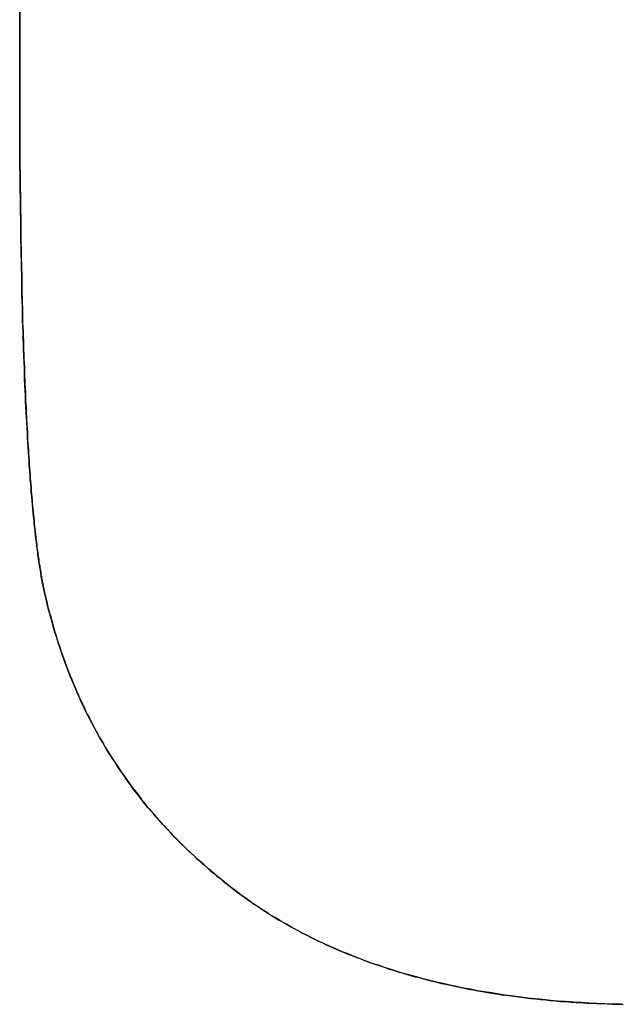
# Model space of a CAD drawing. Extents: x -4.2 to 4.1, y -6.8 to 5.8.
# Tile 50 of 214: x -2.9108 to -2.8865, y -4.1052 to -4.0653. Entities that reach past the tile are written whole.
import ezdxf

# ---------------------------------------------------------------- set-up
doc = ezdxf.new("R2010")
doc.units = 0
doc.layers.get('0').update_dxf_attribs({"linetype": 'CONTINUOUS'})

# ---------------------------------------------------------------- blocks, each defined once
blk = doc.blocks.new('*U1')
for p, q in [((-2.91083, -3.999623, 4.435), (-2.91083, -4.067363, 4.435)), ((-2.91083, -4.067363, 4.4349), (-2.91083, -3.999623, 4.4349)), ((-2.91083, -4.067363, 4.435), (-2.91083, -4.067363, 4.4349)), ((-2.909877, -4.088228, 4.435), (-2.909877, -4.088228, 4.4349)), ((-2.909877, -4.088228, 4.435), (-2.909877, -4.088228, 4.4349))]:
    blk.add_line(p, q)
at = {"extrusion": (-1, 0, 0)}
for p, q in [((-2.91083, -3.999623, 4.435), (-2.91083, -4.067363, 4.435)), ((-2.91083, -4.067363, 4.4349), (-2.91083, -3.999623, 4.4349)), ((-2.91083, -4.067363, 4.435), (-2.91083, -4.067363, 4.4349))]:
    blk.add_line(p, q, dxfattribs=at)
for points in [[(-2.91083, -4.06736, 4.435), (-2.91083, -4.06762, 4.435), (-2.91083, -4.06787, 4.435), (-2.91083, -4.06812, 4.435), (-2.91083, -4.06837, 4.435), (-2.91083, -4.06861, 4.435), (-2.91083, -4.06886, 4.435), (-2.91083, -4.0691, 4.435), (-2.91083, -4.06935, 4.435), (-2.91083, -4.06959, 4.435), (-2.91082, -4.06983, 4.435), (-2.91082, -4.07007, 4.435), (-2.91082, -4.0703, 4.435), (-2.91082, -4.07054, 4.435), (-2.91082, -4.07078, 4.435), (-2.91082, -4.07101, 4.435), (-2.91082, -4.07124, 4.435), (-2.91081, -4.07147, 4.435), (-2.91081, -4.0717, 4.435), (-2.91081, -4.07193, 4.435), (-2.91081, -4.07215, 4.435), (-2.9108, -4.07238, 4.435), (-2.9108, -4.0726, 4.435), (-2.9108, -4.07282, 4.435), (-2.9108, -4.07304, 4.435), (-2.91079, -4.07326, 4.435), (-2.91079, -4.07348, 4.435), (-2.91079, -4.0737, 4.435), (-2.91078, -4.07391, 4.435), (-2.91078, -4.07413, 4.435), (-2.91078, -4.07434, 4.435), (-2.91077, -4.07455, 4.435), (-2.91077, -4.07476, 4.435), (-2.91077, -4.07497, 4.435), (-2.91076, -4.07517, 4.435), (-2.91076, -4.07538, 4.435), (-2.91075, -4.07558, 4.435), (-2.91075, -4.07578, 4.435), (-2.91074, -4.07598, 4.435), (-2.91074, -4.07618, 4.435), (-2.91074, -4.07638, 4.435), (-2.91073, -4.07658, 4.435), (-2.91073, -4.07677, 4.435), (-2.91072, -4.07697, 4.435), (-2.91072, -4.07716, 4.435), (-2.91071, -4.07735, 4.435), (-2.91071, -4.07754, 4.435), (-2.9107, -4.07773, 4.435), (-2.91069, -4.07791, 4.435), (-2.91069, -4.0781, 4.435), (-2.91068, -4.07828, 4.435), (-2.91068, -4.07847, 4.435), (-2.91067, -4.07865, 4.435), (-2.91066, -4.07883, 4.435), (-2.91066, -4.07901, 4.435), (-2.91065, -4.07918, 4.435), (-2.91064, -4.07936, 4.435), (-2.91064, -4.07953, 4.435), (-2.91063, -4.07971, 4.435), (-2.91062, -4.07988, 4.435), (-2.91062, -4.08005, 4.435), (-2.91061, -4.08021, 4.435), (-2.9106, -4.08038, 4.435), (-2.9106, -4.08055, 4.435), (-2.91059, -4.08071, 4.435), (-2.91058, -4.08087, 4.435), (-2.91057, -4.08104, 4.435), (-2.91057, -4.0812, 4.435), (-2.91056, -4.08136, 4.435), (-2.91055, -4.08151, 4.435), (-2.91054, -4.08167, 4.435), (-2.91053, -4.08182, 4.435), (-2.91052, -4.08198, 4.435), (-2.91052, -4.08213, 4.435), (-2.91051, -4.08228, 4.435), (-2.9105, -4.08243, 4.435), (-2.91049, -4.08257, 4.435), (-2.91048, -4.08272, 4.435), (-2.91047, -4.08286, 4.435), (-2.91046, -4.08301, 4.435), (-2.91045, -4.08315, 4.435), (-2.91044, -4.08329, 4.435), (-2.91043, -4.08343, 4.435), (-2.91042, -4.08357, 4.435), (-2.91041, -4.0837, 4.435), (-2.9104, -4.08384, 4.435), (-2.91039, -4.08397, 4.435), (-2.91038, -4.0841, 4.435), (-2.91037, -4.08423, 4.435), (-2.91036, -4.08436, 4.435), (-2.91035, -4.08449, 4.435), (-2.91034, -4.08462, 4.435), (-2.91033, -4.08474, 4.435), (-2.91032, -4.08486, 4.435), (-2.91031, -4.08499, 4.435), (-2.9103, -4.08511, 4.435), (-2.91029, -4.08523, 4.435), (-2.91027, -4.08534, 4.435), (-2.91026, -4.08546, 4.435), (-2.91025, -4.08558, 4.435), (-2.91024, -4.08569, 4.435), (-2.91023, -4.0858, 4.435), (-2.91022, -4.08591, 4.435), (-2.9102, -4.08602, 4.435), (-2.91019, -4.08613, 4.435), (-2.91018, -4.08624, 4.435), (-2.91017, -4.08634, 4.435), (-2.91015, -4.08645, 4.435), (-2.91014, -4.08655, 4.435), (-2.91013, -4.08665, 4.435), (-2.91012, -4.08675, 4.435), (-2.9101, -4.08685, 4.435), (-2.91009, -4.08694, 4.435), (-2.91008, -4.08704, 4.435), (-2.91006, -4.08713, 4.435), (-2.91005, -4.08723, 4.435), (-2.91004, -4.08732, 4.435), (-2.91002, -4.08741, 4.435), (-2.91001, -4.0875, 4.435), (-2.90999, -4.08758, 4.435), (-2.90998, -4.08767, 4.435), (-2.90997, -4.08775, 4.435), (-2.90995, -4.08784, 4.435), (-2.90994, -4.08792, 4.435), (-2.90992, -4.088, 4.435), (-2.90991, -4.08808, 4.435), (-2.90989, -4.08815, 4.435), (-2.90988, -4.08823, 4.435)], [(-2.91083, -4.06736, 4.435), (-2.91083, -4.06762, 4.435), (-2.91083, -4.06787, 4.435), (-2.91083, -4.06812, 4.435), (-2.91083, -4.06837, 4.435), (-2.91083, -4.06861, 4.435), (-2.91083, -4.06886, 4.435), (-2.91083, -4.0691, 4.435), (-2.91083, -4.06935, 4.435), (-2.91083, -4.06959, 4.435), (-2.91082, -4.06983, 4.435), (-2.91082, -4.07007, 4.435), (-2.91082, -4.0703, 4.435), (-2.91082, -4.07054, 4.435), (-2.91082, -4.07078, 4.435), (-2.91082, -4.07101, 4.435), (-2.91082, -4.07124, 4.435), (-2.91081, -4.07147, 4.435), (-2.91081, -4.0717, 4.435), (-2.91081, -4.07193, 4.435), (-2.91081, -4.07215, 4.435), (-2.9108, -4.07238, 4.435), (-2.9108, -4.0726, 4.435), (-2.9108, -4.07282, 4.435), (-2.9108, -4.07304, 4.435), (-2.91079, -4.07326, 4.435), (-2.91079, -4.07348, 4.435), (-2.91079, -4.0737, 4.435), (-2.91078, -4.07391, 4.435), (-2.91078, -4.07413, 4.435), (-2.91078, -4.07434, 4.435), (-2.91077, -4.07455, 4.435), (-2.91077, -4.07476, 4.435), (-2.91077, -4.07497, 4.435), (-2.91076, -4.07517, 4.435), (-2.91076, -4.07538, 4.435), (-2.91075, -4.07558, 4.435), (-2.91075, -4.07578, 4.435), (-2.91074, -4.07598, 4.435), (-2.91074, -4.07618, 4.435), (-2.91074, -4.07638, 4.435), (-2.91073, -4.07658, 4.435), (-2.91073, -4.07677, 4.435), (-2.91072, -4.07697, 4.435), (-2.91072, -4.07716, 4.435), (-2.91071, -4.07735, 4.435), (-2.91071, -4.07754, 4.435), (-2.9107, -4.07773, 4.435), (-2.91069, -4.07791, 4.435), (-2.91069, -4.0781, 4.435), (-2.91068, -4.07828, 4.435), (-2.91068, -4.07847, 4.435), (-2.91067, -4.07865, 4.435), (-2.91066, -4.07883, 4.435), (-2.91066, -4.07901, 4.435), (-2.91065, -4.07918, 4.435), (-2.91064, -4.07936, 4.435), (-2.91064, -4.07953, 4.435), (-2.91063, -4.07971, 4.435), (-2.91062, -4.07988, 4.435), (-2.91062, -4.08005, 4.435), (-2.91061, -4.08021, 4.435), (-2.9106, -4.08038, 4.435), (-2.9106, -4.08055, 4.435), (-2.91059, -4.08071, 4.435), (-2.91058, -4.08087, 4.435), (-2.91057, -4.08104, 4.435), (-2.91057, -4.0812, 4.435), (-2.91056, -4.08136, 4.435), (-2.91055, -4.08151, 4.435), (-2.91054, -4.08167, 4.435), (-2.91053, -4.08182, 4.435), (-2.91052, -4.08198, 4.435), (-2.91052, -4.08213, 4.435), (-2.91051, -4.08228, 4.435), (-2.9105, -4.08243, 4.435), (-2.91049, -4.08257, 4.435), (-2.91048, -4.08272, 4.435), (-2.91047, -4.08286, 4.435), (-2.91046, -4.08301, 4.435), (-2.91045, -4.08315, 4.435), (-2.91044, -4.08329, 4.435), (-2.91043, -4.08343, 4.435), (-2.91042, -4.08357, 4.435), (-2.91041, -4.0837, 4.435), (-2.9104, -4.08384, 4.435), (-2.91039, -4.08397, 4.435), (-2.91038, -4.0841, 4.435), (-2.91037, -4.08423, 4.435), (-2.91036, -4.08436, 4.435), (-2.91035, -4.08449, 4.435), (-2.91034, -4.08462, 4.435), (-2.91033, -4.08474, 4.435), (-2.91032, -4.08486, 4.435), (-2.91031, -4.08499, 4.435), (-2.9103, -4.08511, 4.435), (-2.91029, -4.08523, 4.435), (-2.91027, -4.08534, 4.435), (-2.91026, -4.08546, 4.435), (-2.91025, -4.08558, 4.435), (-2.91024, -4.08569, 4.435), (-2.91023, -4.0858, 4.435), (-2.91022, -4.08591, 4.435), (-2.9102, -4.08602, 4.435), (-2.91019, -4.08613, 4.435), (-2.91018, -4.08624, 4.435), (-2.91017, -4.08634, 4.435), (-2.91015, -4.08645, 4.435), (-2.91014, -4.08655, 4.435), (-2.91013, -4.08665, 4.435), (-2.91012, -4.08675, 4.435), (-2.9101, -4.08685, 4.435), (-2.91009, -4.08694, 4.435), (-2.91008, -4.08704, 4.435), (-2.91006, -4.08713, 4.435), (-2.91005, -4.08723, 4.435), (-2.91004, -4.08732, 4.435), (-2.91002, -4.08741, 4.435), (-2.91001, -4.0875, 4.435), (-2.90999, -4.08758, 4.435), (-2.90998, -4.08767, 4.435), (-2.90997, -4.08775, 4.435), (-2.90995, -4.08784, 4.435), (-2.90994, -4.08792, 4.435), (-2.90992, -4.088, 4.435), (-2.90991, -4.08808, 4.435), (-2.90989, -4.08815, 4.435), (-2.90988, -4.08823, 4.435)], [(-2.90988, -4.08823, 4.4349), (-2.9099, -4.08813, 4.4349), (-2.90992, -4.08802, 4.4349), (-2.90994, -4.08792, 4.4349), (-2.90996, -4.08781, 4.4349), (-2.90998, -4.0877, 4.4349), (-2.90999, -4.08758, 4.4349), (-2.91001, -4.08746, 4.4349), (-2.91003, -4.08735, 4.4349), (-2.91005, -4.08722, 4.4349), (-2.91007, -4.0871, 4.4349), (-2.91009, -4.08697, 4.4349), (-2.9101, -4.08684, 4.4349), (-2.91012, -4.08671, 4.4349), (-2.91014, -4.08658, 4.4349), (-2.91015, -4.08644, 4.4349), (-2.91017, -4.0863, 4.4349), (-2.91019, -4.08616, 4.4349), (-2.9102, -4.08602, 4.4349), (-2.91022, -4.08587, 4.4349), (-2.91024, -4.08572, 4.4349), (-2.91025, -4.08557, 4.4349), (-2.91027, -4.08541, 4.4349), (-2.91028, -4.08526, 4.4349), (-2.9103, -4.0851, 4.4349), (-2.91031, -4.08494, 4.4349), (-2.91033, -4.08477, 4.4349), (-2.91034, -4.0846, 4.4349), (-2.91036, -4.08444, 4.4349), (-2.91037, -4.08426, 4.4349), (-2.91038, -4.08409, 4.4349), (-2.9104, -4.08391, 4.4349), (-2.91041, -4.08373, 4.4349), (-2.91042, -4.08355, 4.4349), (-2.91044, -4.08337, 4.4349), (-2.91045, -4.08318, 4.4349), (-2.91046, -4.08299, 4.4349), (-2.91048, -4.0828, 4.4349), (-2.91049, -4.0826, 4.4349), (-2.9105, -4.08241, 4.4349), (-2.91051, -4.08221, 4.4349), (-2.91052, -4.082, 4.4349), (-2.91053, -4.0818, 4.4349), (-2.91054, -4.08159, 4.4349), (-2.91056, -4.08138, 4.4349), (-2.91057, -4.08117, 4.4349), (-2.91058, -4.08096, 4.4349), (-2.91059, -4.08074, 4.4349), (-2.9106, -4.08052, 4.4349), (-2.91061, -4.0803, 4.4349), (-2.91062, -4.08007, 4.4349), (-2.91063, -4.07985, 4.4349), (-2.91064, -4.07962, 4.4349), (-2.91064, -4.07938, 4.4349), (-2.91065, -4.07915, 4.4349), (-2.91066, -4.07891, 4.4349), (-2.91067, -4.07867, 4.4349), (-2.91068, -4.07843, 4.4349), (-2.91069, -4.07819, 4.4349), (-2.91069, -4.07794, 4.4349), (-2.9107, -4.07769, 4.4349), (-2.91071, -4.07744, 4.4349), (-2.91072, -4.07718, 4.4349), (-2.91072, -4.07692, 4.4349), (-2.91073, -4.07666, 4.4349), (-2.91074, -4.0764, 4.4349), (-2.91074, -4.07614, 4.4349), (-2.91075, -4.07587, 4.4349), (-2.91075, -4.0756, 4.4349), (-2.91076, -4.07533, 4.4349), (-2.91076, -4.07505, 4.4349), (-2.91077, -4.07477, 4.4349), (-2.91077, -4.07449, 4.4349), (-2.91078, -4.07421, 4.4349), (-2.91078, -4.07393, 4.4349), (-2.91079, -4.07364, 4.4349), (-2.91079, -4.07335, 4.4349), (-2.9108, -4.07306, 4.4349), (-2.9108, -4.07276, 4.4349), (-2.9108, -4.07247, 4.4349), (-2.91081, -4.07217, 4.4349), (-2.91081, -4.07186, 4.4349), (-2.91081, -4.07156, 4.4349), (-2.91082, -4.07125, 4.4349), (-2.91082, -4.07094, 4.4349), (-2.91082, -4.07063, 4.4349), (-2.91082, -4.07031, 4.4349), (-2.91082, -4.06999, 4.4349), (-2.91083, -4.06967, 4.4349), (-2.91083, -4.06935, 4.4349), (-2.91083, -4.06903, 4.4349), (-2.91083, -4.0687, 4.4349), (-2.91083, -4.06837, 4.4349), (-2.91083, -4.06804, 4.4349), (-2.91083, -4.0677, 4.4349), (-2.91083, -4.06736, 4.4349)], [(-2.90988, -4.08823, 4.4349), (-2.9099, -4.08813, 4.4349), (-2.90992, -4.08802, 4.4349), (-2.90994, -4.08792, 4.4349), (-2.90996, -4.08781, 4.4349), (-2.90998, -4.0877, 4.4349), (-2.90999, -4.08758, 4.4349), (-2.91001, -4.08746, 4.4349), (-2.91003, -4.08735, 4.4349), (-2.91005, -4.08722, 4.4349), (-2.91007, -4.0871, 4.4349), (-2.91009, -4.08697, 4.4349), (-2.9101, -4.08684, 4.4349), (-2.91012, -4.08671, 4.4349), (-2.91014, -4.08658, 4.4349), (-2.91015, -4.08644, 4.4349), (-2.91017, -4.0863, 4.4349), (-2.91019, -4.08616, 4.4349), (-2.9102, -4.08602, 4.4349), (-2.91022, -4.08587, 4.4349), (-2.91024, -4.08572, 4.4349), (-2.91025, -4.08557, 4.4349), (-2.91027, -4.08541, 4.4349), (-2.91028, -4.08526, 4.4349), (-2.9103, -4.0851, 4.4349), (-2.91031, -4.08494, 4.4349), (-2.91033, -4.08477, 4.4349), (-2.91034, -4.0846, 4.4349), (-2.91036, -4.08444, 4.4349), (-2.91037, -4.08426, 4.4349), (-2.91038, -4.08409, 4.4349), (-2.9104, -4.08391, 4.4349), (-2.91041, -4.08373, 4.4349), (-2.91042, -4.08355, 4.4349), (-2.91044, -4.08337, 4.4349), (-2.91045, -4.08318, 4.4349), (-2.91046, -4.08299, 4.4349), (-2.91048, -4.0828, 4.4349), (-2.91049, -4.0826, 4.4349), (-2.9105, -4.08241, 4.4349), (-2.91051, -4.08221, 4.4349), (-2.91052, -4.082, 4.4349), (-2.91053, -4.0818, 4.4349), (-2.91054, -4.08159, 4.4349), (-2.91056, -4.08138, 4.4349), (-2.91057, -4.08117, 4.4349), (-2.91058, -4.08096, 4.4349), (-2.91059, -4.08074, 4.4349), (-2.9106, -4.08052, 4.4349), (-2.91061, -4.0803, 4.4349), (-2.91062, -4.08007, 4.4349), (-2.91063, -4.07985, 4.4349), (-2.91064, -4.07962, 4.4349), (-2.91064, -4.07938, 4.4349), (-2.91065, -4.07915, 4.4349), (-2.91066, -4.07891, 4.4349), (-2.91067, -4.07867, 4.4349), (-2.91068, -4.07843, 4.4349), (-2.91069, -4.07819, 4.4349), (-2.91069, -4.07794, 4.4349), (-2.9107, -4.07769, 4.4349), (-2.91071, -4.07744, 4.4349), (-2.91072, -4.07718, 4.4349), (-2.91072, -4.07692, 4.4349), (-2.91073, -4.07666, 4.4349), (-2.91074, -4.0764, 4.4349), (-2.91074, -4.07614, 4.4349), (-2.91075, -4.07587, 4.4349), (-2.91075, -4.0756, 4.4349), (-2.91076, -4.07533, 4.4349), (-2.91076, -4.07505, 4.4349), (-2.91077, -4.07477, 4.4349), (-2.91077, -4.07449, 4.4349), (-2.91078, -4.07421, 4.4349), (-2.91078, -4.07393, 4.4349), (-2.91079, -4.07364, 4.4349), (-2.91079, -4.07335, 4.4349), (-2.9108, -4.07306, 4.4349), (-2.9108, -4.07276, 4.4349), (-2.9108, -4.07247, 4.4349), (-2.91081, -4.07217, 4.4349), (-2.91081, -4.07186, 4.4349), (-2.91081, -4.07156, 4.4349), (-2.91082, -4.07125, 4.4349), (-2.91082, -4.07094, 4.4349), (-2.91082, -4.07063, 4.4349), (-2.91082, -4.07031, 4.4349), (-2.91082, -4.06999, 4.4349), (-2.91083, -4.06967, 4.4349), (-2.91083, -4.06935, 4.4349), (-2.91083, -4.06903, 4.4349), (-2.91083, -4.0687, 4.4349), (-2.91083, -4.06837, 4.4349), (-2.91083, -4.06804, 4.4349), (-2.91083, -4.0677, 4.4349), (-2.91083, -4.06736, 4.4349)], [(-2.90988, -4.08823, 4.435), (-2.90984, -4.08839, 4.435), (-2.90981, -4.08855, 4.435), (-2.90977, -4.0887, 4.435), (-2.90973, -4.08886, 4.435), (-2.9097, -4.08902, 4.435), (-2.90966, -4.08917, 4.435), (-2.90962, -4.08933, 4.435), (-2.90957, -4.08948, 4.435), (-2.90953, -4.08964, 4.435), (-2.90949, -4.08979, 4.435), (-2.90944, -4.08994, 4.435), (-2.9094, -4.0901, 4.435), (-2.90935, -4.09025, 4.435), (-2.90931, -4.0904, 4.435), (-2.90926, -4.09055, 4.435), (-2.90921, -4.0907, 4.435), (-2.90916, -4.09085, 4.435), (-2.90911, -4.091, 4.435), (-2.90906, -4.09114, 4.435), (-2.909, -4.09129, 4.435), (-2.90895, -4.09144, 4.435), (-2.90889, -4.09158, 4.435), (-2.90884, -4.09173, 4.435), (-2.90878, -4.09187, 4.435), (-2.90872, -4.09202, 4.435), (-2.90866, -4.09216, 4.435), (-2.9086, -4.0923, 4.435), (-2.90854, -4.09244, 4.435), (-2.90848, -4.09258, 4.435), (-2.90842, -4.09273, 4.435), (-2.90835, -4.09287, 4.435), (-2.90829, -4.093, 4.435), (-2.90822, -4.09314, 4.435), (-2.90816, -4.09328, 4.435), (-2.90809, -4.09342, 4.435), (-2.90802, -4.09355, 4.435), (-2.90795, -4.09369, 4.435), (-2.90788, -4.09383, 4.435), (-2.90781, -4.09396, 4.435), (-2.90774, -4.09409, 4.435), (-2.90766, -4.09423, 4.435), (-2.90759, -4.09436, 4.435), (-2.90751, -4.09449, 4.435), (-2.90743, -4.09462, 4.435), (-2.90736, -4.09476, 4.435), (-2.90728, -4.09489, 4.435), (-2.9072, -4.09502, 4.435), (-2.90712, -4.09514, 4.435), (-2.90704, -4.09527, 4.435), (-2.90695, -4.0954, 4.435), (-2.90687, -4.09553, 4.435), (-2.90679, -4.09565, 4.435), (-2.9067, -4.09578, 4.435), (-2.90661, -4.0959, 4.435), (-2.90653, -4.09603, 4.435), (-2.90644, -4.09615, 4.435), (-2.90635, -4.09627, 4.435), (-2.90626, -4.0964, 4.435), (-2.90617, -4.09652, 4.435), (-2.90607, -4.09664, 4.435), (-2.90598, -4.09676, 4.435), (-2.90589, -4.09688, 4.435), (-2.90579, -4.097, 4.435), (-2.9057, -4.09712, 4.435), (-2.9056, -4.09724, 4.435), (-2.9055, -4.09735, 4.435), (-2.9054, -4.09747, 4.435), (-2.9053, -4.09759, 4.435), (-2.9052, -4.0977, 4.435), (-2.9051, -4.09781, 4.435), (-2.90499, -4.09793, 4.435), (-2.90489, -4.09804, 4.435), (-2.90478, -4.09815, 4.435), (-2.90468, -4.09827, 4.435), (-2.90457, -4.09838, 4.435), (-2.90446, -4.09849, 4.435), (-2.90435, -4.0986, 4.435), (-2.90424, -4.09871, 4.435), (-2.90413, -4.09882, 4.435), (-2.90402, -4.09893, 4.435), (-2.90391, -4.09903, 4.435), (-2.90379, -4.09914, 4.435), (-2.90368, -4.09925, 4.435), (-2.90356, -4.09935, 4.435), (-2.90345, -4.09946, 4.435), (-2.90333, -4.09956, 4.435), (-2.90321, -4.09966, 4.435), (-2.90309, -4.09977, 4.435), (-2.90297, -4.09987, 4.435), (-2.90285, -4.09997, 4.435), (-2.90272, -4.10007, 4.435), (-2.9026, -4.10017, 4.435), (-2.90248, -4.10027, 4.435), (-2.90235, -4.10037, 4.435), (-2.90222, -4.10047, 4.435), (-2.9021, -4.10057, 4.435), (-2.90197, -4.10066, 4.435), (-2.90184, -4.10076, 4.435), (-2.90171, -4.10085, 4.435), (-2.90158, -4.10095, 4.435), (-2.90144, -4.10104, 4.435), (-2.90131, -4.10113, 4.435), (-2.90117, -4.10122, 4.435), (-2.90104, -4.10131, 4.435), (-2.9009, -4.1014, 4.435), (-2.90077, -4.10149, 4.435), (-2.90063, -4.10158, 4.435), (-2.90049, -4.10166, 4.435), (-2.90035, -4.10175, 4.435), (-2.90021, -4.10183, 4.435), (-2.90006, -4.10191, 4.435), (-2.89992, -4.10199, 4.435), (-2.89978, -4.10207, 4.435), (-2.89963, -4.10215, 4.435), (-2.89948, -4.10223, 4.435), (-2.89934, -4.10231, 4.435), (-2.89919, -4.10238, 4.435), (-2.89904, -4.10246, 4.435), (-2.89889, -4.10253, 4.435), (-2.89874, -4.10261, 4.435), (-2.89858, -4.10268, 4.435), (-2.89843, -4.10275, 4.435), (-2.89828, -4.10282, 4.435), (-2.89812, -4.10289, 4.435), (-2.89797, -4.10296, 4.435), (-2.89781, -4.10302, 4.435), (-2.89765, -4.10309, 4.435), (-2.89749, -4.10316, 4.435), (-2.89733, -4.10322, 4.435), (-2.89717, -4.10328, 4.435), (-2.89701, -4.10334, 4.435), (-2.89685, -4.10341, 4.435), (-2.89668, -4.10347, 4.435), (-2.89652, -4.10352, 4.435), (-2.89635, -4.10358, 4.435), (-2.89618, -4.10364, 4.435), (-2.89602, -4.10369, 4.435), (-2.89585, -4.10375, 4.435), (-2.89568, -4.1038, 4.435), (-2.89551, -4.10386, 4.435), (-2.89533, -4.10391, 4.435), (-2.89516, -4.10396, 4.435), (-2.89499, -4.10401, 4.435), (-2.89481, -4.10406, 4.435), (-2.89464, -4.1041, 4.435), (-2.89446, -4.10415, 4.435), (-2.89428, -4.1042, 4.435), (-2.8941, -4.10424, 4.435), (-2.89392, -4.10428, 4.435), (-2.89374, -4.10433, 4.435), (-2.89356, -4.10437, 4.435), (-2.89338, -4.10441, 4.435), (-2.89319, -4.10445, 4.435), (-2.89301, -4.10449, 4.435), (-2.89282, -4.10452, 4.435), (-2.89264, -4.10456, 4.435), (-2.89245, -4.1046, 4.435), (-2.89226, -4.10463, 4.435), (-2.89207, -4.10466, 4.435), (-2.89188, -4.1047, 4.435), (-2.89169, -4.10473, 4.435), (-2.8915, -4.10476, 4.435), (-2.8913, -4.10479, 4.435), (-2.89111, -4.10481, 4.435), (-2.89091, -4.10484, 4.435), (-2.89072, -4.10487, 4.435), (-2.89052, -4.10489, 4.435), (-2.89032, -4.10492, 4.435), (-2.89012, -4.10494, 4.435), (-2.88992, -4.10496, 4.435), (-2.88972, -4.10498, 4.435), (-2.88952, -4.105, 4.435), (-2.88931, -4.10502, 4.435), (-2.88911, -4.10504, 4.435), (-2.88891, -4.10506, 4.435), (-2.8887, -4.10507, 4.435), (-2.88849, -4.10509, 4.435), (-2.88828, -4.1051, 4.435), (-2.88807, -4.10511, 4.435), (-2.88786, -4.10513, 4.435), (-2.88765, -4.10514, 4.435), (-2.88744, -4.10515, 4.435), (-2.88723, -4.10515, 4.435), (-2.88701, -4.10516, 4.435), (-2.8868, -4.10517, 4.435), (-2.88658, -4.10517, 4.435), (-2.88637, -4.10518, 4.435)], [(-2.90988, -4.08823, 4.435), (-2.90984, -4.08839, 4.435), (-2.90981, -4.08855, 4.435), (-2.90977, -4.0887, 4.435), (-2.90973, -4.08886, 4.435), (-2.9097, -4.08902, 4.435), (-2.90966, -4.08917, 4.435), (-2.90962, -4.08933, 4.435), (-2.90957, -4.08948, 4.435), (-2.90953, -4.08964, 4.435), (-2.90949, -4.08979, 4.435), (-2.90944, -4.08994, 4.435), (-2.9094, -4.0901, 4.435), (-2.90935, -4.09025, 4.435), (-2.90931, -4.0904, 4.435), (-2.90926, -4.09055, 4.435), (-2.90921, -4.0907, 4.435), (-2.90916, -4.09085, 4.435), (-2.90911, -4.091, 4.435), (-2.90906, -4.09114, 4.435), (-2.909, -4.09129, 4.435), (-2.90895, -4.09144, 4.435), (-2.90889, -4.09158, 4.435), (-2.90884, -4.09173, 4.435), (-2.90878, -4.09187, 4.435), (-2.90872, -4.09202, 4.435), (-2.90866, -4.09216, 4.435), (-2.9086, -4.0923, 4.435), (-2.90854, -4.09244, 4.435), (-2.90848, -4.09258, 4.435), (-2.90842, -4.09273, 4.435), (-2.90835, -4.09287, 4.435), (-2.90829, -4.093, 4.435), (-2.90822, -4.09314, 4.435), (-2.90816, -4.09328, 4.435), (-2.90809, -4.09342, 4.435), (-2.90802, -4.09355, 4.435), (-2.90795, -4.09369, 4.435), (-2.90788, -4.09383, 4.435), (-2.90781, -4.09396, 4.435), (-2.90774, -4.09409, 4.435), (-2.90766, -4.09423, 4.435), (-2.90759, -4.09436, 4.435), (-2.90751, -4.09449, 4.435), (-2.90743, -4.09462, 4.435), (-2.90736, -4.09476, 4.435), (-2.90728, -4.09489, 4.435), (-2.9072, -4.09502, 4.435), (-2.90712, -4.09514, 4.435), (-2.90704, -4.09527, 4.435), (-2.90695, -4.0954, 4.435), (-2.90687, -4.09553, 4.435), (-2.90679, -4.09565, 4.435), (-2.9067, -4.09578, 4.435), (-2.90661, -4.0959, 4.435), (-2.90653, -4.09603, 4.435), (-2.90644, -4.09615, 4.435), (-2.90635, -4.09627, 4.435), (-2.90626, -4.0964, 4.435), (-2.90617, -4.09652, 4.435), (-2.90607, -4.09664, 4.435), (-2.90598, -4.09676, 4.435), (-2.90589, -4.09688, 4.435), (-2.90579, -4.097, 4.435), (-2.9057, -4.09712, 4.435), (-2.9056, -4.09724, 4.435), (-2.9055, -4.09735, 4.435), (-2.9054, -4.09747, 4.435), (-2.9053, -4.09759, 4.435), (-2.9052, -4.0977, 4.435), (-2.9051, -4.09781, 4.435), (-2.90499, -4.09793, 4.435), (-2.90489, -4.09804, 4.435), (-2.90478, -4.09815, 4.435), (-2.90468, -4.09827, 4.435), (-2.90457, -4.09838, 4.435), (-2.90446, -4.09849, 4.435), (-2.90435, -4.0986, 4.435), (-2.90424, -4.09871, 4.435), (-2.90413, -4.09882, 4.435), (-2.90402, -4.09893, 4.435), (-2.90391, -4.09903, 4.435), (-2.90379, -4.09914, 4.435), (-2.90368, -4.09925, 4.435), (-2.90356, -4.09935, 4.435), (-2.90345, -4.09946, 4.435), (-2.90333, -4.09956, 4.435), (-2.90321, -4.09966, 4.435), (-2.90309, -4.09977, 4.435), (-2.90297, -4.09987, 4.435), (-2.90285, -4.09997, 4.435), (-2.90272, -4.10007, 4.435), (-2.9026, -4.10017, 4.435), (-2.90248, -4.10027, 4.435), (-2.90235, -4.10037, 4.435), (-2.90222, -4.10047, 4.435), (-2.9021, -4.10057, 4.435), (-2.90197, -4.10066, 4.435), (-2.90184, -4.10076, 4.435), (-2.90171, -4.10085, 4.435), (-2.90158, -4.10095, 4.435), (-2.90144, -4.10104, 4.435), (-2.90131, -4.10113, 4.435), (-2.90117, -4.10122, 4.435), (-2.90104, -4.10131, 4.435), (-2.9009, -4.1014, 4.435), (-2.90077, -4.10149, 4.435), (-2.90063, -4.10158, 4.435), (-2.90049, -4.10166, 4.435), (-2.90035, -4.10175, 4.435), (-2.90021, -4.10183, 4.435), (-2.90006, -4.10191, 4.435), (-2.89992, -4.10199, 4.435), (-2.89978, -4.10207, 4.435), (-2.89963, -4.10215, 4.435), (-2.89948, -4.10223, 4.435), (-2.89934, -4.10231, 4.435), (-2.89919, -4.10238, 4.435), (-2.89904, -4.10246, 4.435), (-2.89889, -4.10253, 4.435), (-2.89874, -4.10261, 4.435), (-2.89858, -4.10268, 4.435), (-2.89843, -4.10275, 4.435), (-2.89828, -4.10282, 4.435), (-2.89812, -4.10289, 4.435), (-2.89797, -4.10296, 4.435), (-2.89781, -4.10302, 4.435), (-2.89765, -4.10309, 4.435), (-2.89749, -4.10316, 4.435), (-2.89733, -4.10322, 4.435), (-2.89717, -4.10328, 4.435), (-2.89701, -4.10334, 4.435), (-2.89685, -4.10341, 4.435), (-2.89668, -4.10347, 4.435), (-2.89652, -4.10352, 4.435), (-2.89635, -4.10358, 4.435), (-2.89618, -4.10364, 4.435), (-2.89602, -4.10369, 4.435), (-2.89585, -4.10375, 4.435), (-2.89568, -4.1038, 4.435), (-2.89551, -4.10386, 4.435), (-2.89533, -4.10391, 4.435), (-2.89516, -4.10396, 4.435), (-2.89499, -4.10401, 4.435), (-2.89481, -4.10406, 4.435), (-2.89464, -4.1041, 4.435), (-2.89446, -4.10415, 4.435), (-2.89428, -4.1042, 4.435), (-2.8941, -4.10424, 4.435), (-2.89392, -4.10428, 4.435), (-2.89374, -4.10433, 4.435), (-2.89356, -4.10437, 4.435), (-2.89338, -4.10441, 4.435), (-2.89319, -4.10445, 4.435), (-2.89301, -4.10449, 4.435), (-2.89282, -4.10452, 4.435), (-2.89264, -4.10456, 4.435), (-2.89245, -4.1046, 4.435), (-2.89226, -4.10463, 4.435), (-2.89207, -4.10466, 4.435), (-2.89188, -4.1047, 4.435), (-2.89169, -4.10473, 4.435), (-2.8915, -4.10476, 4.435), (-2.8913, -4.10479, 4.435), (-2.89111, -4.10481, 4.435), (-2.89091, -4.10484, 4.435), (-2.89072, -4.10487, 4.435), (-2.89052, -4.10489, 4.435), (-2.89032, -4.10492, 4.435), (-2.89012, -4.10494, 4.435), (-2.88992, -4.10496, 4.435), (-2.88972, -4.10498, 4.435), (-2.88952, -4.105, 4.435), (-2.88931, -4.10502, 4.435), (-2.88911, -4.10504, 4.435), (-2.88891, -4.10506, 4.435), (-2.8887, -4.10507, 4.435), (-2.88849, -4.10509, 4.435), (-2.88828, -4.1051, 4.435), (-2.88807, -4.10511, 4.435), (-2.88786, -4.10513, 4.435), (-2.88765, -4.10514, 4.435), (-2.88744, -4.10515, 4.435), (-2.88723, -4.10515, 4.435), (-2.88701, -4.10516, 4.435), (-2.8868, -4.10517, 4.435), (-2.88658, -4.10517, 4.435), (-2.88637, -4.10518, 4.435)], [(-2.88648, -4.10518, 4.4349), (-2.8868, -4.10517, 4.4349), (-2.88712, -4.10516, 4.4349), (-2.88745, -4.10515, 4.4349), (-2.88776, -4.10513, 4.4349), (-2.88808, -4.10511, 4.4349), (-2.8884, -4.10509, 4.4349), (-2.88871, -4.10507, 4.4349), (-2.88902, -4.10505, 4.4349), (-2.88932, -4.10502, 4.4349), (-2.88963, -4.10499, 4.4349), (-2.88993, -4.10496, 4.4349), (-2.89023, -4.10493, 4.4349), (-2.89053, -4.10489, 4.4349), (-2.89083, -4.10485, 4.4349), (-2.89112, -4.10481, 4.4349), (-2.89141, -4.10477, 4.4349), (-2.8917, -4.10472, 4.4349), (-2.89199, -4.10468, 4.4349), (-2.89228, -4.10463, 4.4349), (-2.89256, -4.10457, 4.4349), (-2.89284, -4.10452, 4.4349), (-2.89312, -4.10446, 4.4349), (-2.8934, -4.1044, 4.4349), (-2.89367, -4.10434, 4.4349), (-2.89394, -4.10428, 4.4349), (-2.89421, -4.10421, 4.4349), (-2.89448, -4.10415, 4.4349), (-2.89475, -4.10407, 4.4349), (-2.89501, -4.104, 4.4349), (-2.89527, -4.10393, 4.4349), (-2.89553, -4.10385, 4.4349), (-2.89578, -4.10377, 4.4349), (-2.89604, -4.10369, 4.4349), (-2.89629, -4.1036, 4.4349), (-2.89654, -4.10352, 4.4349), (-2.89679, -4.10343, 4.4349), (-2.89703, -4.10333, 4.4349), (-2.89728, -4.10324, 4.4349), (-2.89752, -4.10314, 4.4349), (-2.89776, -4.10305, 4.4349), (-2.89799, -4.10295, 4.4349), (-2.89823, -4.10284, 4.4349), (-2.89846, -4.10274, 4.4349), (-2.89869, -4.10263, 4.4349), (-2.89892, -4.10252, 4.4349), (-2.89914, -4.10241, 4.4349), (-2.89937, -4.10229, 4.4349), (-2.89959, -4.10218, 4.4349), (-2.8998, -4.10206, 4.4349), (-2.90002, -4.10193, 4.4349), (-2.90024, -4.10181, 4.4349), (-2.90045, -4.10168, 4.4349), (-2.90066, -4.10156, 4.4349), (-2.90086, -4.10143, 4.4349), (-2.90107, -4.10129, 4.4349), (-2.90127, -4.10116, 4.4349), (-2.90147, -4.10102, 4.4349), (-2.90167, -4.10088, 4.4349), (-2.90187, -4.10074, 4.4349), (-2.90206, -4.10059, 4.4349), (-2.90226, -4.10044, 4.4349), (-2.90245, -4.1003, 4.4349), (-2.90263, -4.10015, 4.4349), (-2.90282, -4.09999, 4.4349), (-2.903, -4.09984, 4.4349), (-2.90318, -4.09969, 4.4349), (-2.90336, -4.09953, 4.4349), (-2.90354, -4.09937, 4.4349), (-2.90371, -4.09922, 4.4349), (-2.90388, -4.09906, 4.4349), (-2.90405, -4.09889, 4.4349), (-2.90422, -4.09873, 4.4349), (-2.90439, -4.09857, 4.4349), (-2.90455, -4.0984, 4.4349), (-2.90471, -4.09823, 4.4349), (-2.90487, -4.09806, 4.4349), (-2.90503, -4.09789, 4.4349), (-2.90518, -4.09772, 4.4349), (-2.90533, -4.09755, 4.4349), (-2.90548, -4.09737, 4.4349), (-2.90563, -4.0972, 4.4349), (-2.90578, -4.09702, 4.4349), (-2.90592, -4.09684, 4.4349), (-2.90606, -4.09666, 4.4349), (-2.9062, -4.09648, 4.4349), (-2.90634, -4.09629, 4.4349), (-2.90647, -4.09611, 4.4349), (-2.9066, -4.09592, 4.4349), (-2.90673, -4.09573, 4.4349), (-2.90686, -4.09554, 4.4349), (-2.90698, -4.09535, 4.4349), (-2.90711, -4.09516, 4.4349), (-2.90723, -4.09497, 4.4349), (-2.90735, -4.09477, 4.4349), (-2.90746, -4.09457, 4.4349), (-2.90758, -4.09438, 4.4349), (-2.90769, -4.09418, 4.4349), (-2.9078, -4.09397, 4.4349), (-2.90791, -4.09377, 4.4349), (-2.90801, -4.09357, 4.4349), (-2.90812, -4.09336, 4.4349), (-2.90822, -4.09316, 4.4349), (-2.90832, -4.09295, 4.4349), (-2.90841, -4.09274, 4.4349), (-2.90851, -4.09252, 4.4349), (-2.9086, -4.09231, 4.4349), (-2.90869, -4.0921, 4.4349), (-2.90878, -4.09188, 4.4349), (-2.90886, -4.09166, 4.4349), (-2.90895, -4.09145, 4.4349), (-2.90903, -4.09123, 4.4349), (-2.90911, -4.091, 4.4349), (-2.90918, -4.09078, 4.4349), (-2.90926, -4.09056, 4.4349), (-2.90933, -4.09033, 4.4349), (-2.9094, -4.0901, 4.4349), (-2.90947, -4.08987, 4.4349), (-2.90953, -4.08964, 4.4349), (-2.90959, -4.08941, 4.4349), (-2.90966, -4.08918, 4.4349), (-2.90971, -4.08894, 4.4349), (-2.90977, -4.08871, 4.4349), (-2.90983, -4.08847, 4.4349), (-2.90988, -4.08823, 4.4349)], [(-2.88648, -4.10518, 4.4349), (-2.8868, -4.10517, 4.4349), (-2.88712, -4.10516, 4.4349), (-2.88745, -4.10515, 4.4349), (-2.88776, -4.10513, 4.4349), (-2.88808, -4.10511, 4.4349), (-2.8884, -4.10509, 4.4349), (-2.88871, -4.10507, 4.4349), (-2.88902, -4.10505, 4.4349), (-2.88932, -4.10502, 4.4349), (-2.88963, -4.10499, 4.4349), (-2.88993, -4.10496, 4.4349), (-2.89023, -4.10493, 4.4349), (-2.89053, -4.10489, 4.4349), (-2.89083, -4.10485, 4.4349), (-2.89112, -4.10481, 4.4349), (-2.89141, -4.10477, 4.4349), (-2.8917, -4.10472, 4.4349), (-2.89199, -4.10468, 4.4349), (-2.89228, -4.10463, 4.4349), (-2.89256, -4.10457, 4.4349), (-2.89284, -4.10452, 4.4349), (-2.89312, -4.10446, 4.4349), (-2.8934, -4.1044, 4.4349), (-2.89367, -4.10434, 4.4349), (-2.89394, -4.10428, 4.4349), (-2.89421, -4.10421, 4.4349), (-2.89448, -4.10415, 4.4349), (-2.89475, -4.10407, 4.4349), (-2.89501, -4.104, 4.4349), (-2.89527, -4.10393, 4.4349), (-2.89553, -4.10385, 4.4349), (-2.89578, -4.10377, 4.4349), (-2.89604, -4.10369, 4.4349), (-2.89629, -4.1036, 4.4349), (-2.89654, -4.10352, 4.4349), (-2.89679, -4.10343, 4.4349), (-2.89703, -4.10333, 4.4349), (-2.89728, -4.10324, 4.4349), (-2.89752, -4.10314, 4.4349), (-2.89776, -4.10305, 4.4349), (-2.89799, -4.10295, 4.4349), (-2.89823, -4.10284, 4.4349), (-2.89846, -4.10274, 4.4349), (-2.89869, -4.10263, 4.4349), (-2.89892, -4.10252, 4.4349), (-2.89914, -4.10241, 4.4349), (-2.89937, -4.10229, 4.4349), (-2.89959, -4.10218, 4.4349), (-2.8998, -4.10206, 4.4349), (-2.90002, -4.10193, 4.4349), (-2.90024, -4.10181, 4.4349), (-2.90045, -4.10168, 4.4349), (-2.90066, -4.10156, 4.4349), (-2.90086, -4.10143, 4.4349), (-2.90107, -4.10129, 4.4349), (-2.90127, -4.10116, 4.4349), (-2.90147, -4.10102, 4.4349), (-2.90167, -4.10088, 4.4349), (-2.90187, -4.10074, 4.4349), (-2.90206, -4.10059, 4.4349), (-2.90226, -4.10044, 4.4349), (-2.90245, -4.1003, 4.4349), (-2.90263, -4.10015, 4.4349), (-2.90282, -4.09999, 4.4349), (-2.903, -4.09984, 4.4349), (-2.90318, -4.09969, 4.4349), (-2.90336, -4.09953, 4.4349), (-2.90354, -4.09937, 4.4349), (-2.90371, -4.09922, 4.4349), (-2.90388, -4.09906, 4.4349), (-2.90405, -4.09889, 4.4349), (-2.90422, -4.09873, 4.4349), (-2.90439, -4.09857, 4.4349), (-2.90455, -4.0984, 4.4349), (-2.90471, -4.09823, 4.4349), (-2.90487, -4.09806, 4.4349), (-2.90503, -4.09789, 4.4349), (-2.90518, -4.09772, 4.4349), (-2.90533, -4.09755, 4.4349), (-2.90548, -4.09737, 4.4349), (-2.90563, -4.0972, 4.4349), (-2.90578, -4.09702, 4.4349), (-2.90592, -4.09684, 4.4349), (-2.90606, -4.09666, 4.4349), (-2.9062, -4.09648, 4.4349), (-2.90634, -4.09629, 4.4349), (-2.90647, -4.09611, 4.4349), (-2.9066, -4.09592, 4.4349), (-2.90673, -4.09573, 4.4349), (-2.90686, -4.09554, 4.4349), (-2.90698, -4.09535, 4.4349), (-2.90711, -4.09516, 4.4349), (-2.90723, -4.09497, 4.4349), (-2.90735, -4.09477, 4.4349), (-2.90746, -4.09457, 4.4349), (-2.90758, -4.09438, 4.4349), (-2.90769, -4.09418, 4.4349), (-2.9078, -4.09397, 4.4349), (-2.90791, -4.09377, 4.4349), (-2.90801, -4.09357, 4.4349), (-2.90812, -4.09336, 4.4349), (-2.90822, -4.09316, 4.4349), (-2.90832, -4.09295, 4.4349), (-2.90841, -4.09274, 4.4349), (-2.90851, -4.09252, 4.4349), (-2.9086, -4.09231, 4.4349), (-2.90869, -4.0921, 4.4349), (-2.90878, -4.09188, 4.4349), (-2.90886, -4.09166, 4.4349), (-2.90895, -4.09145, 4.4349), (-2.90903, -4.09123, 4.4349), (-2.90911, -4.091, 4.4349), (-2.90918, -4.09078, 4.4349), (-2.90926, -4.09056, 4.4349), (-2.90933, -4.09033, 4.4349), (-2.9094, -4.0901, 4.4349), (-2.90947, -4.08987, 4.4349), (-2.90953, -4.08964, 4.4349), (-2.90959, -4.08941, 4.4349), (-2.90966, -4.08918, 4.4349), (-2.90971, -4.08894, 4.4349), (-2.90977, -4.08871, 4.4349), (-2.90983, -4.08847, 4.4349), (-2.90988, -4.08823, 4.4349)]]:
    blk.add_polyline3d(points)

msp = doc.modelspace()

# ---------------------------------------------------------------- block references
msp.add_blockref('*U1', (0, 0))

doc.saveas('drawing.dxf')
